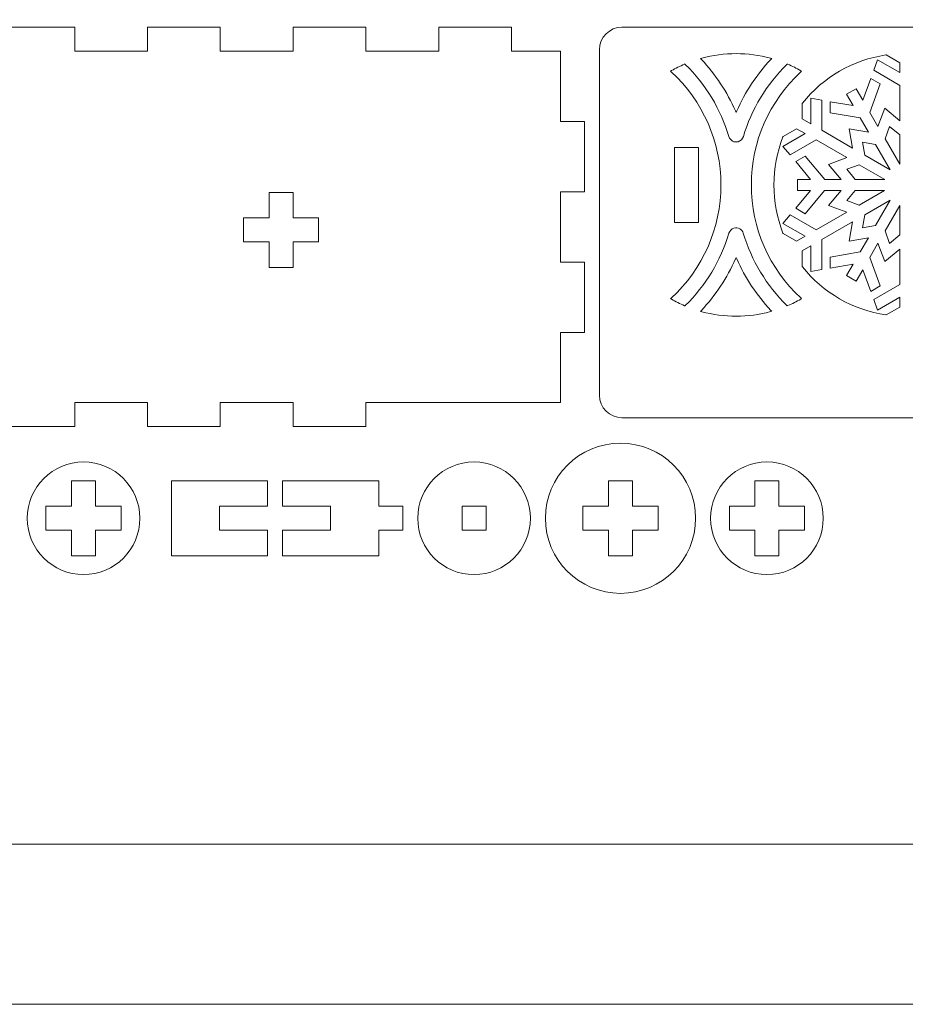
# Model space of a CAD drawing. Header units: millimetres. Extents: x -762 to 758, y -361 to 1446.
# Tile 7 of 150: x -505 to -394, y 36 to 159. Entities that reach past the tile are written whole.
import ezdxf

# ---------------------------------------------------------------- set-up
doc = ezdxf.new("R2010")
doc.units = ezdxf.units.MM
doc.header["$MEASUREMENT"] = 0
doc.layers.add('Layer 1', color=7, linetype='Continuous')

msp = doc.modelspace()

# ---------------------------------------------------------------- linework, layer by layer
at = {"layer": 'Layer 1', "color": 250, "lineweight": 9}
for points, knots in [([(-761.5629, 1446.3852), (-761.5629, 1446.3852), (758.4371, 1446.3852), (758.4371, 1446.3852), (758.4371, 1446.3852), (758.4371, 1446.3852), (758.4371, 36.3852), (758.4371, 36.3852), (758.4371, 36.3852), (758.4371, 36.3852), (-761.5629, 36.3852), (-761.5629, 36.3852), (-761.5629, 36.3852), (-761.5629, 36.3852), (-761.5629, 1446.3852), (-761.5629, 1446.3852)], [0, 0, 0, 0, 0.2, 0.2, 0.2, 0.2, 0.4, 0.4, 0.4, 0.4, 0.6, 0.6, 0.6, 0.6, 1, 1, 1, 1]), ([(-552.2446, 158.3851), (-552.2446, 158.3851), (-559.6025, 158.3851), (-559.6025, 158.3851), (-559.6025, 158.3851), (-559.6025, 158.3851), (-559.6025, 156.4065), (-559.6025, 156.4065), (-559.6025, 156.4065), (-559.6025, 154.7163), (-558.1012, 154.1935), (-556.7899, 155.0652), (-556.7899, 155.0652), (-555.5053, 155.9192), (-553.9775, 155.383), (-553.9775, 153.7243), (-553.9775, 153.7243), (-553.9775, 152.0657), (-555.5051, 151.5291), (-556.7899, 152.3831), (-556.7899, 152.3831), (-558.1012, 153.2548), (-559.6025, 152.7321), (-559.6025, 151.0419), (-559.6025, 151.0419), (-559.6025, 149.3515), (-558.1013, 148.8289), (-556.7899, 149.7006), (-556.7899, 149.7006), (-555.5051, 150.5545), (-553.9775, 150.0182), (-553.9775, 148.3595), (-553.9775, 148.3595), (-553.9775, 146.7008), (-555.5051, 146.1643), (-556.7899, 147.0184), (-556.7899, 147.0184), (-558.1013, 147.8902), (-559.6025, 147.3674), (-559.6025, 145.6771), (-559.6025, 145.6771), (-559.6025, 143.9869), (-558.1012, 143.464), (-556.7899, 144.3358), (-556.7899, 144.3358), (-555.5051, 145.1899), (-553.9775, 144.6534), (-553.9775, 142.9947), (-553.9775, 142.9947), (-553.9775, 141.3361), (-555.5052, 140.7996), (-556.7899, 141.6536), (-556.7899, 141.6536), (-558.1013, 142.5254), (-559.6025, 142.0028), (-559.6025, 140.3124), (-559.6025, 140.3124), (-559.6025, 138.6219), (-558.1013, 138.0993), (-556.7899, 138.9711), (-556.7899, 138.9711), (-555.5052, 139.8251), (-553.9775, 139.2886), (-553.9775, 137.63), (-553.9775, 137.63), (-553.9775, 135.9714), (-555.5052, 135.4348), (-556.7899, 136.2889), (-556.7899, 136.2889), (-558.1013, 137.1607), (-559.6024, 136.6379), (-559.6025, 134.9476), (-559.6025, 134.9476), (-559.6026, 133.2572), (-558.1013, 132.7345), (-556.7899, 133.6063), (-556.7899, 133.6063), (-555.5052, 134.4604), (-553.9775, 133.9238), (-553.9775, 132.2652), (-553.9775, 132.2652), (-553.9775, 130.6066), (-555.5052, 130.0701), (-556.7899, 130.9241), (-556.7899, 130.9241), (-558.1013, 131.7959), (-559.6025, 131.2733), (-559.6025, 129.5828), (-559.6025, 129.5828), (-559.6025, 127.8924), (-558.1013, 127.3698), (-556.7899, 128.2416), (-556.7899, 128.2416), (-555.5051, 129.0956), (-553.9776, 128.5591), (-553.9776, 126.9005), (-553.9776, 126.9005), (-553.9776, 125.2417), (-555.5051, 124.7052), (-556.7899, 125.5594), (-556.7899, 125.5594), (-558.1012, 126.4312), (-559.6025, 125.9083), (-559.6025, 124.2181), (-559.6025, 124.2181), (-559.6025, 122.5278), (-558.1013, 122.005), (-556.7899, 122.8768), (-556.7899, 122.8768), (-555.5051, 123.7309), (-553.9775, 123.1944), (-553.9775, 121.5357), (-553.9775, 121.5357), (-553.9775, 119.877), (-555.5051, 119.3407), (-556.7899, 120.1946), (-556.7899, 120.1946), (-558.1013, 121.0663), (-559.6025, 120.5437), (-559.6025, 118.8533), (-559.6025, 118.8533), (-559.6025, 117.1631), (-558.1012, 116.6404), (-556.7899, 117.5121), (-556.7899, 117.5121), (-555.5051, 118.3661), (-553.9775, 117.8295), (-553.9775, 116.1709), (-553.9775, 116.1709), (-553.9775, 114.5122), (-555.5053, 113.976), (-556.7899, 114.83), (-556.7899, 114.83), (-558.1012, 115.7016), (-559.6025, 115.1789), (-559.6025, 113.4887), (-559.6025, 113.4887), (-559.6025, 113.4887), (-559.6025, 111.5101), (-559.6025, 111.5101), (-559.6025, 111.5101), (-559.6025, 111.5101), (-506.7901, 111.5101), (-506.7901, 111.5101), (-506.7901, 111.5101), (-506.7901, 111.5101), (-506.7901, 108.5101), (-506.7901, 108.5101), (-506.7901, 108.5101), (-506.7901, 108.5101), (-497.6992, 108.5101), (-497.6992, 108.5101), (-497.6992, 108.5101), (-497.6992, 108.5101), (-497.6992, 111.5101), (-497.6992, 111.5101), (-497.6992, 111.5101), (-497.6992, 111.5101), (-488.6082, 111.5101), (-488.6082, 111.5101), (-488.6082, 111.5101), (-488.6082, 111.5101), (-488.6082, 108.5101), (-488.6082, 108.5101), (-488.6082, 108.5101), (-488.6082, 108.5101), (-479.5173, 108.5101), (-479.5173, 108.5101), (-479.5173, 108.5101), (-479.5173, 108.5101), (-479.5173, 111.5101), (-479.5173, 111.5101), (-479.5173, 111.5101), (-479.5173, 111.5101), (-470.4264, 111.5101), (-470.4264, 111.5101), (-470.4264, 111.5101), (-470.4264, 111.5101), (-470.4264, 108.5101), (-470.4264, 108.5101), (-470.4264, 108.5101), (-470.4264, 108.5101), (-461.3355, 108.5101), (-461.3355, 108.5101), (-461.3355, 108.5101), (-461.3355, 108.5101), (-461.3355, 111.5101), (-461.3355, 111.5101), (-461.3355, 111.5101), (-461.3355, 111.5101), (-461.2417, 111.5101), (-461.2417, 111.5101), (-461.2417, 111.5101), (-453.182, 111.5101), (-445.1224, 111.5101), (-437.0627, 111.5101), (-437.0627, 111.5101), (-437.0627, 111.5101), (-437.0627, 120.2851), (-437.0627, 120.2851), (-437.0627, 120.2851), (-437.0627, 120.2851), (-434.0627, 120.2851), (-434.0627, 120.2851), (-434.0627, 120.2851), (-434.0627, 120.2851), (-434.0627, 129.0601), (-434.0627, 129.0601), (-434.0627, 129.0601), (-434.0627, 129.0601), (-437.0627, 129.0601), (-437.0627, 129.0601), (-437.0627, 129.0601), (-437.0627, 129.0601), (-437.0627, 137.8351), (-437.0627, 137.8351), (-437.0627, 137.8351), (-437.0627, 137.8351), (-434.0627, 137.8351), (-434.0627, 137.8351), (-434.0627, 137.8351), (-434.0627, 137.8351), (-434.0627, 146.6101), (-434.0627, 146.6101), (-434.0627, 146.6101), (-434.0627, 146.6101), (-437.0627, 146.6101), (-437.0627, 146.6101), (-437.0627, 146.6101), (-437.0627, 146.6101), (-437.0627, 155.3851), (-437.0627, 155.3851), (-437.0627, 155.3851), (-437.0627, 155.3851), (-443.1537, 155.3851), (-443.1537, 155.3851), (-443.1537, 155.3851), (-443.1537, 155.3851), (-443.1537, 158.3851), (-443.1537, 158.3851), (-443.1537, 158.3851), (-443.1537, 158.3851), (-452.2445, 158.3851), (-452.2445, 158.3851), (-452.2445, 158.3851), (-452.2445, 158.3851), (-452.2445, 155.3851), (-452.2445, 155.3851), (-452.2445, 155.3851), (-452.2445, 155.3851), (-461.3355, 155.3851), (-461.3355, 155.3851), (-461.3355, 155.3851), (-461.3355, 155.3851), (-461.3355, 158.3851), (-461.3355, 158.3851), (-461.3355, 158.3851), (-461.3355, 158.3851), (-470.4264, 158.3851), (-470.4264, 158.3851), (-470.4264, 158.3851), (-470.4264, 158.3851), (-470.4264, 155.3851), (-470.4264, 155.3851), (-470.4264, 155.3851), (-470.4264, 155.3851), (-479.5173, 155.3851), (-479.5173, 155.3851), (-479.5173, 155.3851), (-479.5173, 155.3851), (-479.5173, 158.3851), (-479.5173, 158.3851), (-479.5173, 158.3851), (-479.5173, 158.3851), (-488.6082, 158.3851), (-488.6082, 158.3851), (-488.6082, 158.3851), (-488.6082, 158.3851), (-488.6082, 155.3851), (-488.6082, 155.3851), (-488.6082, 155.3851), (-488.6082, 155.3851), (-497.6992, 155.3851), (-497.6992, 155.3851), (-497.6992, 155.3851), (-497.6992, 155.3851), (-497.6992, 158.3851), (-497.6992, 158.3851), (-497.6992, 158.3851), (-497.6992, 158.3851), (-506.7901, 158.3851), (-506.7901, 158.3851), (-506.7901, 158.3851), (-506.7901, 158.3851), (-506.7901, 155.3851), (-506.7901, 155.3851), (-506.7901, 155.3851), (-506.7901, 155.3851), (-515.8809, 155.3851), (-515.8809, 155.3851), (-515.8809, 155.3851), (-515.8809, 155.3851), (-515.8809, 158.3851), (-515.8809, 158.3851), (-515.8809, 158.3851), (-515.8809, 158.3851), (-524.9719, 158.3851), (-524.9719, 158.3851), (-524.9719, 158.3851), (-524.9719, 158.3851), (-524.9719, 155.3851), (-524.9719, 155.3851), (-524.9719, 155.3851), (-524.9719, 155.3851), (-534.0628, 155.3851), (-534.0628, 155.3851), (-534.0628, 155.3851), (-534.0628, 155.3851), (-534.0628, 158.3851), (-534.0628, 158.3851), (-534.0628, 158.3851), (-534.0628, 158.3851), (-543.1537, 158.3851), (-543.1537, 158.3851), (-543.1537, 158.3851), (-543.1537, 158.3851), (-543.1537, 155.3851), (-543.1537, 155.3851), (-543.1537, 155.3851), (-543.1537, 155.3851), (-552.2446, 155.3851), (-552.2446, 155.3851), (-552.2446, 155.3851), (-552.2446, 155.3851), (-552.2446, 158.3851), (-552.2446, 158.3851)], [0, 0, 0, 0, 0.01176471, 0.01176471, 0.01176471, 0.01176471, 0.02352941, 0.02352941, 0.02352941, 0.02352941, 0.03529412, 0.03529412, 0.03529412, 0.03529412, 0.04705882, 0.04705882, 0.04705882, 0.04705882, 0.05882353, 0.05882353, 0.05882353, 0.05882353, 0.07058824, 0.07058824, 0.07058824, 0.07058824, 0.08235294, 0.08235294, 0.08235294, 0.08235294, 0.09411765, 0.09411765, 0.09411765, 0.09411765, 0.10588235, 0.10588235, 0.10588235, 0.10588235, 0.11764706, 0.11764706, 0.11764706, 0.11764706, 0.12941176, 0.12941176, 0.12941176, 0.12941176, 0.14117647, 0.14117647, 0.14117647, 0.14117647, 0.15294118, 0.15294118, 0.15294118, 0.15294118, 0.16470588, 0.16470588, 0.16470588, 0.16470588, 0.17647059, 0.17647059, 0.17647059, 0.17647059, 0.18823529, 0.18823529, 0.18823529, 0.18823529, 0.2, 0.2, 0.2, 0.2, 0.21176471, 0.21176471, 0.21176471, 0.21176471, 0.22352941, 0.22352941, 0.22352941, 0.22352941, 0.23529412, 0.23529412, 0.23529412, 0.23529412, 0.24705882, 0.24705882, 0.24705882, 0.24705882, 0.25882353, 0.25882353, 0.25882353, 0.25882353, 0.27058824, 0.27058824, 0.27058824, 0.27058824, 0.28235294, 0.28235294, 0.28235294, 0.28235294, 0.29411765, 0.29411765, 0.29411765, 0.29411765, 0.30588235, 0.30588235, 0.30588235, 0.30588235, 0.31764706, 0.31764706, 0.31764706, 0.31764706, 0.32941176, 0.32941176, 0.32941176, 0.32941176, 0.34117647, 0.34117647, 0.34117647, 0.34117647, 0.35294118, 0.35294118, 0.35294118, 0.35294118, 0.36470588, 0.36470588, 0.36470588, 0.36470588, 0.37647059, 0.37647059, 0.37647059, 0.37647059, 0.38823529, 0.38823529, 0.38823529, 0.38823529, 0.4, 0.4, 0.4, 0.4, 0.41176471, 0.41176471, 0.41176471, 0.41176471, 0.42352941, 0.42352941, 0.42352941, 0.42352941, 0.43529412, 0.43529412, 0.43529412, 0.43529412, 0.44705882, 0.44705882, 0.44705882, 0.44705882, 0.45882353, 0.45882353, 0.45882353, 0.45882353, 0.47058824, 0.47058824, 0.47058824, 0.47058824, 0.48235294, 0.48235294, 0.48235294, 0.48235294, 0.49411765, 0.49411765, 0.49411765, 0.49411765, 0.50588235, 0.50588235, 0.50588235, 0.50588235, 0.51764706, 0.51764706, 0.51764706, 0.51764706, 0.52941176, 0.52941176, 0.52941176, 0.52941176, 0.54117647, 0.54117647, 0.54117647, 0.54117647, 0.55294118, 0.55294118, 0.55294118, 0.55294118, 0.56470588, 0.56470588, 0.56470588, 0.56470588, 0.57647059, 0.57647059, 0.57647059, 0.57647059, 0.58823529, 0.58823529, 0.58823529, 0.58823529, 0.6, 0.6, 0.6, 0.6, 0.61176471, 0.61176471, 0.61176471, 0.61176471, 0.62352941, 0.62352941, 0.62352941, 0.62352941, 0.63529412, 0.63529412, 0.63529412, 0.63529412, 0.64705882, 0.64705882, 0.64705882, 0.64705882, 0.65882353, 0.65882353, 0.65882353, 0.65882353, 0.67058824, 0.67058824, 0.67058824, 0.67058824, 0.68235294, 0.68235294, 0.68235294, 0.68235294, 0.69411765, 0.69411765, 0.69411765, 0.69411765, 0.70588235, 0.70588235, 0.70588235, 0.70588235, 0.71764706, 0.71764706, 0.71764706, 0.71764706, 0.72941176, 0.72941176, 0.72941176, 0.72941176, 0.74117647, 0.74117647, 0.74117647, 0.74117647, 0.75294118, 0.75294118, 0.75294118, 0.75294118, 0.76470588, 0.76470588, 0.76470588, 0.76470588, 0.77647059, 0.77647059, 0.77647059, 0.77647059, 0.78823529, 0.78823529, 0.78823529, 0.78823529, 0.8, 0.8, 0.8, 0.8, 0.81176471, 0.81176471, 0.81176471, 0.81176471, 0.82352941, 0.82352941, 0.82352941, 0.82352941, 0.83529412, 0.83529412, 0.83529412, 0.83529412, 0.84705882, 0.84705882, 0.84705882, 0.84705882, 0.85882353, 0.85882353, 0.85882353, 0.85882353, 0.87058824, 0.87058824, 0.87058824, 0.87058824, 0.88235294, 0.88235294, 0.88235294, 0.88235294, 0.89411765, 0.89411765, 0.89411765, 0.89411765, 0.90588235, 0.90588235, 0.90588235, 0.90588235, 0.91764706, 0.91764706, 0.91764706, 0.91764706, 0.92941176, 0.92941176, 0.92941176, 0.92941176, 0.94117647, 0.94117647, 0.94117647, 0.94117647, 0.95294118, 0.95294118, 0.95294118, 0.95294118, 0.96470588, 0.96470588, 0.96470588, 0.96470588, 0.97647059, 0.97647059, 0.97647059, 0.97647059, 1, 1, 1, 1]), ([(-316.5002, 109.6216), (-314.9511, 109.6216), (-313.6877, 110.8851), (-313.6877, 112.4341), (-313.6877, 112.4341), (-313.6877, 112.4341), (-313.6877, 155.5726), (-313.6877, 155.5726), (-313.6877, 155.5726), (-313.6877, 157.1216), (-314.9512, 158.3851), (-316.5002, 158.3851), (-316.5002, 158.3851), (-316.5002, 158.3851), (-429.3752, 158.3851), (-429.3752, 158.3851), (-429.3752, 158.3851), (-430.9241, 158.3851), (-432.1877, 157.1215), (-432.1877, 155.5726), (-432.1877, 155.5726), (-432.1877, 155.5726), (-432.1877, 112.4341), (-432.1877, 112.4341), (-432.1877, 112.4341), (-432.1877, 110.8851), (-430.9242, 109.6216), (-429.3752, 109.6216), (-429.3752, 109.6216), (-429.3752, 109.6216), (-316.5002, 109.6216), (-316.5002, 109.6216)], [0, 0, 0, 0, 0.11111111, 0.11111111, 0.11111111, 0.11111111, 0.22222222, 0.22222222, 0.22222222, 0.22222222, 0.33333333, 0.33333333, 0.33333333, 0.33333333, 0.44444444, 0.44444444, 0.44444444, 0.44444444, 0.55555556, 0.55555556, 0.55555556, 0.55555556, 0.66666667, 0.66666667, 0.66666667, 0.66666667, 0.77777778, 0.77777778, 0.77777778, 0.77777778, 1, 1, 1, 1]), ([(-410.7958, 154.3575), (-412.5606, 152.4697), (-414.0006, 150.2925), (-415.0422, 147.9272), (-415.0422, 147.9272), (-415.0422, 147.9272), (-415.1279, 147.7324), (-415.1279, 147.7324), (-415.1279, 147.7324), (-415.1279, 147.7324), (-415.2137, 147.9272), (-415.2137, 147.9272), (-415.2137, 147.9272), (-416.2559, 150.294), (-417.6973, 152.4724), (-419.4634, 154.3612), (-419.4634, 154.3612), (-419.4634, 154.3612), (-419.5699, 154.4751), (-419.5699, 154.4751), (-419.5699, 154.4751), (-419.5699, 154.4751), (-419.4194, 154.5157), (-419.4194, 154.5157), (-419.4194, 154.5157), (-418.0235, 154.8927), (-416.5818, 155.0811), (-415.136, 155.0811), (-415.136, 155.0811), (-413.6858, 155.0811), (-412.2398, 154.8913), (-410.8398, 154.512), (-410.8398, 154.512), (-410.8398, 154.512), (-410.6895, 154.4713), (-410.6895, 154.4713), (-410.6895, 154.4713), (-410.6895, 154.4713), (-410.7958, 154.3575), (-410.7958, 154.3575)], [0, 0, 0, 0, 0.09090909, 0.09090909, 0.09090909, 0.09090909, 0.18181818, 0.18181818, 0.18181818, 0.18181818, 0.27272727, 0.27272727, 0.27272727, 0.27272727, 0.36363636, 0.36363636, 0.36363636, 0.36363636, 0.45454545, 0.45454545, 0.45454545, 0.45454545, 0.54545455, 0.54545455, 0.54545455, 0.54545455, 0.63636364, 0.63636364, 0.63636364, 0.63636364, 0.72727273, 0.72727273, 0.72727273, 0.72727273, 0.81818182, 0.81818182, 0.81818182, 0.81818182, 1, 1, 1, 1]), ([(-397.4833, 154.3287), (-397.4833, 154.3287), (-397.9467, 153.0105), (-397.9467, 153.0105), (-397.9467, 153.0105), (-397.9467, 153.0105), (-394.7053, 151.1213), (-394.7053, 151.1213), (-394.7053, 151.1213), (-394.7053, 151.1213), (-394.7014, 146.7082), (-394.7014, 146.7082), (-394.7014, 146.7082), (-394.7014, 146.7082), (-396.5712, 148.2648), (-396.5712, 148.2648), (-396.5712, 148.2648), (-396.5712, 148.2648), (-397.4172, 145.9715), (-397.4172, 145.9715), (-397.4172, 145.9715), (-397.4172, 145.9715), (-398.445, 147.7512), (-398.445, 147.7512), (-398.445, 147.7512), (-398.445, 147.7512), (-397.1337, 151.3081), (-397.1337, 151.3081), (-397.1337, 151.3081), (-397.1337, 151.3081), (-398.331, 151.9979), (-398.331, 151.9979), (-398.331, 151.9979), (-398.331, 151.9979), (-399.3299, 149.2859), (-399.3299, 149.2859), (-399.3299, 149.2859), (-399.3299, 149.2859), (-400.1472, 150.6999), (-400.1472, 150.6999), (-400.1472, 150.6999), (-400.1472, 150.6999), (-401.343, 150.0099), (-401.343, 150.0099), (-401.343, 150.0099), (-401.343, 150.0099), (-400.5274, 148.5968), (-400.5274, 148.5968), (-400.5274, 148.5968), (-400.5274, 148.5968), (-403.3718, 149.087), (-403.3718, 149.087), (-403.3718, 149.087), (-403.3718, 149.087), (-403.3721, 147.705), (-403.3721, 147.705), (-403.3721, 147.705), (-403.3721, 147.705), (-399.6414, 147.0641), (-399.6414, 147.0641), (-399.6414, 147.0641), (-399.6414, 147.0641), (-398.6147, 145.2845), (-398.6147, 145.2845), (-398.6147, 145.2845), (-398.6147, 145.2845), (-401.0164, 145.697), (-401.0164, 145.697), (-401.0164, 145.697), (-401.0164, 145.697), (-400.6035, 143.3012), (-400.6035, 143.3012), (-400.6035, 143.3012), (-400.6035, 143.3012), (-404.424, 145.5084), (-404.424, 145.5084), (-404.424, 145.5084), (-404.424, 145.5084), (-404.4403, 149.2603), (-404.4403, 149.2603), (-404.4403, 149.2603), (-404.4403, 149.2603), (-405.8132, 149.519), (-405.8132, 149.519), (-405.8132, 149.519), (-405.8132, 149.519), (-405.8038, 146.3068), (-405.8038, 146.3068), (-405.8038, 146.3068), (-405.8038, 146.3068), (-406.872, 146.9252), (-406.872, 146.9252), (-406.872, 146.9252), (-406.872, 146.9252), (-406.872, 148.8758), (-406.872, 148.8758), (-406.872, 148.8758), (-406.872, 148.8758), (-406.8516, 148.9015), (-406.8516, 148.9015), (-406.8516, 148.9015), (-404.2626, 152.1529), (-400.5425, 154.3111), (-396.4286, 154.919), (-396.4286, 154.919), (-396.4286, 154.919), (-396.3963, 154.9238), (-396.3963, 154.9238), (-396.3963, 154.9238), (-396.3963, 154.9238), (-394.7081, 153.949), (-394.7081, 153.949), (-394.7081, 153.949), (-394.7081, 153.949), (-394.7064, 152.7149), (-394.7064, 152.7149), (-394.7064, 152.7149), (-394.7064, 152.7149), (-397.4833, 154.3287), (-397.4833, 154.3287)], [0, 0, 0, 0, 0.03225806, 0.03225806, 0.03225806, 0.03225806, 0.06451613, 0.06451613, 0.06451613, 0.06451613, 0.09677419, 0.09677419, 0.09677419, 0.09677419, 0.12903226, 0.12903226, 0.12903226, 0.12903226, 0.16129032, 0.16129032, 0.16129032, 0.16129032, 0.19354839, 0.19354839, 0.19354839, 0.19354839, 0.22580645, 0.22580645, 0.22580645, 0.22580645, 0.25806452, 0.25806452, 0.25806452, 0.25806452, 0.29032258, 0.29032258, 0.29032258, 0.29032258, 0.32258065, 0.32258065, 0.32258065, 0.32258065, 0.35483871, 0.35483871, 0.35483871, 0.35483871, 0.38709677, 0.38709677, 0.38709677, 0.38709677, 0.41935484, 0.41935484, 0.41935484, 0.41935484, 0.4516129, 0.4516129, 0.4516129, 0.4516129, 0.48387097, 0.48387097, 0.48387097, 0.48387097, 0.51612903, 0.51612903, 0.51612903, 0.51612903, 0.5483871, 0.5483871, 0.5483871, 0.5483871, 0.58064516, 0.58064516, 0.58064516, 0.58064516, 0.61290323, 0.61290323, 0.61290323, 0.61290323, 0.64516129, 0.64516129, 0.64516129, 0.64516129, 0.67741935, 0.67741935, 0.67741935, 0.67741935, 0.70967742, 0.70967742, 0.70967742, 0.70967742, 0.74193548, 0.74193548, 0.74193548, 0.74193548, 0.77419355, 0.77419355, 0.77419355, 0.77419355, 0.80645161, 0.80645161, 0.80645161, 0.80645161, 0.83870968, 0.83870968, 0.83870968, 0.83870968, 0.87096774, 0.87096774, 0.87096774, 0.87096774, 0.90322581, 0.90322581, 0.90322581, 0.90322581, 0.93548387, 0.93548387, 0.93548387, 0.93548387, 1, 1, 1, 1]), ([(-423.2175, 124.5693), (-419.2606, 128.2168), (-417.0271, 133.3088), (-417.0271, 138.6909), (-417.0271, 138.6909), (-417.0271, 144.0731), (-419.2606, 149.1651), (-423.2175, 152.8126), (-423.2175, 152.8126), (-423.2175, 152.8126), (-423.312, 152.8997), (-423.312, 152.8997), (-423.312, 152.8997), (-423.312, 152.8997), (-423.2001, 152.9631), (-423.2001, 152.9631), (-423.2001, 152.9631), (-422.6749, 153.2605), (-422.1332, 153.5287), (-421.5783, 153.766), (-421.5783, 153.766), (-421.5783, 153.766), (-421.5207, 153.7908), (-421.5207, 153.7908), (-421.5207, 153.7908), (-421.5207, 153.7908), (-421.4759, 153.7468), (-421.4759, 153.7468), (-421.4759, 153.7468), (-418.9271, 151.2485), (-417.0444, 148.1397), (-416.0251, 144.7185), (-416.0251, 144.7185), (-415.8779, 144.2245), (-415.3544, 143.9415), (-414.8606, 144.0887), (-414.8606, 144.0887), (-414.5534, 144.1803), (-414.3191, 144.4215), (-414.2279, 144.7277), (-414.2279, 144.7277), (-413.211, 148.1446), (-411.3291, 151.2464), (-408.7849, 153.742), (-408.7849, 153.742), (-408.7849, 153.742), (-408.7401, 153.7859), (-408.7401, 153.7859), (-408.7401, 153.7859), (-408.7401, 153.7859), (-408.6823, 153.7612), (-408.6823, 153.7612), (-408.6823, 153.7612), (-408.1279, 153.5234), (-407.5867, 153.2549), (-407.062, 152.9573), (-407.062, 152.9573), (-407.062, 152.9573), (-406.9502, 152.8939), (-406.9502, 152.8939), (-406.9502, 152.8939), (-406.9502, 152.8939), (-407.0446, 152.8068), (-407.0446, 152.8068), (-407.0446, 152.8068), (-410.9976, 149.1596), (-413.2288, 144.07), (-413.2288, 138.6909), (-413.2288, 138.6909), (-413.2288, 133.3118), (-410.9976, 128.2223), (-407.0446, 124.5751), (-407.0446, 124.5751), (-407.0446, 124.5751), (-406.9502, 124.488), (-406.9502, 124.488), (-406.9502, 124.488), (-406.9502, 124.488), (-407.062, 124.4246), (-407.062, 124.4246), (-407.062, 124.4246), (-407.5867, 124.127), (-408.1279, 123.8584), (-408.6823, 123.6207), (-408.6823, 123.6207), (-408.6823, 123.6207), (-408.7401, 123.596), (-408.7401, 123.596), (-408.7401, 123.596), (-408.7401, 123.596), (-408.7849, 123.6399), (-408.7849, 123.6399), (-408.7849, 123.6399), (-411.3312, 126.1375), (-413.2122, 129.2444), (-414.2308, 132.6634), (-414.2308, 132.6634), (-414.3779, 133.1573), (-414.9014, 133.4404), (-415.3953, 133.2932), (-415.3953, 133.2932), (-415.7025, 133.2016), (-415.9368, 132.9603), (-416.0279, 132.6542), (-416.0279, 132.6542), (-417.0456, 129.2349), (-418.9291, 126.1314), (-421.4759, 123.6351), (-421.4759, 123.6351), (-421.4759, 123.6351), (-421.5207, 123.5911), (-421.5207, 123.5911), (-421.5207, 123.5911), (-421.5207, 123.5911), (-421.5783, 123.6158), (-421.5783, 123.6158), (-421.5783, 123.6158), (-422.1332, 123.8532), (-422.6749, 124.1214), (-423.2001, 124.4188), (-423.2001, 124.4188), (-423.2001, 124.4188), (-423.312, 124.4822), (-423.312, 124.4822), (-423.312, 124.4822), (-423.312, 124.4822), (-423.2175, 124.5693), (-423.2175, 124.5693)], [0, 0, 0, 0, 0.03030303, 0.03030303, 0.03030303, 0.03030303, 0.06060606, 0.06060606, 0.06060606, 0.06060606, 0.09090909, 0.09090909, 0.09090909, 0.09090909, 0.12121212, 0.12121212, 0.12121212, 0.12121212, 0.15151515, 0.15151515, 0.15151515, 0.15151515, 0.18181818, 0.18181818, 0.18181818, 0.18181818, 0.21212121, 0.21212121, 0.21212121, 0.21212121, 0.24242424, 0.24242424, 0.24242424, 0.24242424, 0.27272727, 0.27272727, 0.27272727, 0.27272727, 0.3030303, 0.3030303, 0.3030303, 0.3030303, 0.33333333, 0.33333333, 0.33333333, 0.33333333, 0.36363636, 0.36363636, 0.36363636, 0.36363636, 0.39393939, 0.39393939, 0.39393939, 0.39393939, 0.42424242, 0.42424242, 0.42424242, 0.42424242, 0.45454545, 0.45454545, 0.45454545, 0.45454545, 0.48484848, 0.48484848, 0.48484848, 0.48484848, 0.51515152, 0.51515152, 0.51515152, 0.51515152, 0.54545455, 0.54545455, 0.54545455, 0.54545455, 0.57575758, 0.57575758, 0.57575758, 0.57575758, 0.60606061, 0.60606061, 0.60606061, 0.60606061, 0.63636364, 0.63636364, 0.63636364, 0.63636364, 0.66666667, 0.66666667, 0.66666667, 0.66666667, 0.6969697, 0.6969697, 0.6969697, 0.6969697, 0.72727273, 0.72727273, 0.72727273, 0.72727273, 0.75757576, 0.75757576, 0.75757576, 0.75757576, 0.78787879, 0.78787879, 0.78787879, 0.78787879, 0.81818182, 0.81818182, 0.81818182, 0.81818182, 0.84848485, 0.84848485, 0.84848485, 0.84848485, 0.87878788, 0.87878788, 0.87878788, 0.87878788, 0.90909091, 0.90909091, 0.90909091, 0.90909091, 0.93939394, 0.93939394, 0.93939394, 0.93939394, 1, 1, 1, 1]), ([(-409.2891, 143.5011), (-409.2891, 143.5011), (-408.3791, 142.441), (-408.3791, 142.441), (-408.3791, 142.441), (-408.3791, 142.441), (-405.1221, 144.3039), (-405.1221, 144.3039), (-405.1221, 144.3039), (-405.1221, 144.3039), (-401.2994, 142.0989), (-401.2994, 142.0989), (-401.2994, 142.0989), (-401.2994, 142.0989), (-403.5821, 141.2583), (-403.5821, 141.2583), (-403.5821, 141.2583), (-403.5821, 141.2583), (-402.0192, 139.381), (-402.0192, 139.381), (-402.0192, 139.381), (-402.0192, 139.381), (-404.0734, 139.3807), (-404.0734, 139.3807), (-404.0734, 139.3807), (-404.0734, 139.3807), (-406.4985, 142.2931), (-406.4985, 142.2931), (-406.4985, 142.2931), (-406.4985, 142.2931), (-407.6937, 141.6017), (-407.6937, 141.6017), (-407.6937, 141.6017), (-407.6937, 141.6017), (-405.8453, 139.3806), (-405.8453, 139.3806), (-405.8453, 139.3806), (-405.8453, 139.3806), (-407.4785, 139.3795), (-407.4785, 139.3795), (-407.4785, 139.3795), (-407.4785, 139.3795), (-407.4785, 137.9996), (-407.4785, 137.9996), (-407.4785, 137.9996), (-407.4785, 137.9996), (-405.8481, 138.0007), (-405.8481, 138.0007), (-405.8481, 138.0007), (-405.8481, 138.0007), (-407.6938, 135.7806), (-407.6938, 135.7806), (-407.6938, 135.7806), (-407.6938, 135.7806), (-406.4975, 135.0899), (-406.4975, 135.0899), (-406.4975, 135.0899), (-406.4975, 135.0899), (-404.0765, 137.9989), (-404.0765, 137.9989), (-404.0765, 137.9989), (-404.0765, 137.9989), (-402.0215, 138.0007), (-402.0215, 138.0007), (-402.0215, 138.0007), (-402.0215, 138.0007), (-403.5815, 136.1256), (-403.5815, 136.1256), (-403.5815, 136.1256), (-403.5815, 136.1256), (-401.2994, 135.2848), (-401.2994, 135.2848), (-401.2994, 135.2848), (-401.2994, 135.2848), (-405.1209, 133.081), (-405.1209, 133.081), (-405.1209, 133.081), (-405.1209, 133.081), (-408.3776, 134.9434), (-408.3776, 134.9434), (-408.3776, 134.9434), (-408.3776, 134.9434), (-409.2879, 133.8822), (-409.2879, 133.8822), (-409.2879, 133.8822), (-409.2879, 133.8822), (-406.5014, 132.2841), (-406.5014, 132.2841), (-406.5014, 132.2841), (-406.5014, 132.2841), (-407.5717, 131.668), (-407.5717, 131.668), (-407.5717, 131.668), (-407.5717, 131.668), (-409.2665, 132.6464), (-409.2665, 132.6464), (-409.2665, 132.6464), (-409.2665, 132.6464), (-409.2785, 132.6769), (-409.2785, 132.6769), (-409.2785, 132.6769), (-410.0339, 134.593), (-410.4163, 136.6315), (-410.4163, 138.6909), (-410.4163, 138.6909), (-410.4163, 140.7507), (-410.0337, 142.7895), (-409.2779, 144.7061), (-409.2779, 144.7061), (-409.2779, 144.7061), (-409.2659, 144.7365), (-409.2659, 144.7365), (-409.2659, 144.7365), (-409.2659, 144.7365), (-407.5722, 145.7147), (-407.5722, 145.7147), (-407.5722, 145.7147), (-407.5722, 145.7147), (-406.5033, 145.0993), (-406.5033, 145.0993), (-406.5033, 145.0993), (-406.5033, 145.0993), (-409.2891, 143.5011), (-409.2891, 143.5011)], [0, 0, 0, 0, 0.03125, 0.03125, 0.03125, 0.03125, 0.0625, 0.0625, 0.0625, 0.0625, 0.09375, 0.09375, 0.09375, 0.09375, 0.125, 0.125, 0.125, 0.125, 0.15625, 0.15625, 0.15625, 0.15625, 0.1875, 0.1875, 0.1875, 0.1875, 0.21875, 0.21875, 0.21875, 0.21875, 0.25, 0.25, 0.25, 0.25, 0.28125, 0.28125, 0.28125, 0.28125, 0.3125, 0.3125, 0.3125, 0.3125, 0.34375, 0.34375, 0.34375, 0.34375, 0.375, 0.375, 0.375, 0.375, 0.40625, 0.40625, 0.40625, 0.40625, 0.4375, 0.4375, 0.4375, 0.4375, 0.46875, 0.46875, 0.46875, 0.46875, 0.5, 0.5, 0.5, 0.5, 0.53125, 0.53125, 0.53125, 0.53125, 0.5625, 0.5625, 0.5625, 0.5625, 0.59375, 0.59375, 0.59375, 0.59375, 0.625, 0.625, 0.625, 0.625, 0.65625, 0.65625, 0.65625, 0.65625, 0.6875, 0.6875, 0.6875, 0.6875, 0.71875, 0.71875, 0.71875, 0.71875, 0.75, 0.75, 0.75, 0.75, 0.78125, 0.78125, 0.78125, 0.78125, 0.8125, 0.8125, 0.8125, 0.8125, 0.84375, 0.84375, 0.84375, 0.84375, 0.875, 0.875, 0.875, 0.875, 0.90625, 0.90625, 0.90625, 0.90625, 0.9375, 0.9375, 0.9375, 0.9375, 1, 1, 1, 1]), ([(-394.6977, 141.266), (-394.6977, 141.266), (-396.5312, 144.4377), (-396.5312, 144.4377), (-396.5312, 144.4377), (-396.5312, 144.4377), (-395.9612, 145.9863), (-395.9612, 145.9863), (-395.9612, 145.9863), (-395.9612, 145.9863), (-394.7014, 144.9369), (-394.7014, 144.9369), (-394.7014, 144.9369), (-394.7014, 144.9369), (-394.6977, 141.266), (-394.6977, 141.266)], [0, 0, 0, 0, 0.2, 0.2, 0.2, 0.2, 0.4, 0.4, 0.4, 0.4, 0.6, 0.6, 0.6, 0.6, 1, 1, 1, 1]), ([(-397.7277, 143.751), (-397.7277, 143.751), (-395.8981, 140.5806), (-395.8981, 140.5806), (-395.8981, 140.5806), (-395.8981, 140.5806), (-399.0704, 142.4146), (-399.0704, 142.4146), (-399.0704, 142.4146), (-399.0704, 142.4146), (-399.3491, 144.0293), (-399.3491, 144.0293), (-399.3491, 144.0293), (-399.3491, 144.0293), (-397.7277, 143.751), (-397.7277, 143.751)], [0, 0, 0, 0, 0.2, 0.2, 0.2, 0.2, 0.4, 0.4, 0.4, 0.4, 0.6, 0.6, 0.6, 0.6, 1, 1, 1, 1]), ([(-419.8127, 134.0033), (-419.8127, 134.0033), (-422.8127, 134.0033), (-422.8127, 134.0033), (-422.8127, 134.0033), (-422.8127, 134.0033), (-422.8127, 143.3784), (-422.8127, 143.3784), (-422.8127, 143.3784), (-422.8127, 143.3784), (-419.8127, 143.3784), (-419.8127, 143.3784), (-419.8127, 143.3784), (-419.8127, 143.3784), (-419.8127, 134.0033), (-419.8127, 134.0033)], [0, 0, 0, 0, 0.2, 0.2, 0.2, 0.2, 0.4, 0.4, 0.4, 0.4, 0.6, 0.6, 0.6, 0.6, 1, 1, 1, 1]), ([(-401.3024, 140.6469), (-401.3024, 140.6469), (-399.7637, 141.215), (-399.7637, 141.215), (-399.7637, 141.215), (-399.7637, 141.215), (-396.5836, 139.3809), (-396.5836, 139.3809), (-396.5836, 139.3809), (-396.5836, 139.3809), (-400.2469, 139.3815), (-400.2469, 139.3815), (-400.2469, 139.3815), (-400.2469, 139.3815), (-401.3024, 140.6469), (-401.3024, 140.6469)], [0, 0, 0, 0, 0.2, 0.2, 0.2, 0.2, 0.4, 0.4, 0.4, 0.4, 0.6, 0.6, 0.6, 0.6, 1, 1, 1, 1]), ([(-473.4378, 131.5726), (-473.4378, 131.5726), (-476.6253, 131.5726), (-476.6253, 131.5726), (-476.6253, 131.5726), (-476.6253, 131.5726), (-476.6253, 134.5726), (-476.6253, 134.5726), (-476.6253, 134.5726), (-476.6253, 134.5726), (-473.4378, 134.5726), (-473.4378, 134.5726), (-473.4378, 134.5726), (-473.4378, 134.5726), (-473.4378, 137.7601), (-473.4378, 137.7601), (-473.4378, 137.7601), (-473.4378, 137.7601), (-470.4378, 137.7601), (-470.4378, 137.7601), (-470.4378, 137.7601), (-470.4378, 137.7601), (-470.4378, 134.5726), (-470.4378, 134.5726), (-470.4378, 134.5726), (-470.4378, 134.5726), (-467.2503, 134.5726), (-467.2503, 134.5726), (-467.2503, 134.5726), (-467.2503, 134.5726), (-467.2503, 131.5726), (-467.2503, 131.5726), (-467.2503, 131.5726), (-467.2503, 131.5726), (-470.4378, 131.5726), (-470.4378, 131.5726), (-470.4378, 131.5726), (-470.4378, 131.5726), (-470.4378, 128.3851), (-470.4378, 128.3851), (-470.4378, 128.3851), (-470.4378, 128.3851), (-473.4378, 128.3851), (-473.4378, 128.3851), (-473.4378, 128.3851), (-473.4378, 128.3851), (-473.4378, 131.5726), (-473.4378, 131.5726)], [0, 0, 0, 0, 0.07692308, 0.07692308, 0.07692308, 0.07692308, 0.15384615, 0.15384615, 0.15384615, 0.15384615, 0.23076923, 0.23076923, 0.23076923, 0.23076923, 0.30769231, 0.30769231, 0.30769231, 0.30769231, 0.38461538, 0.38461538, 0.38461538, 0.38461538, 0.46153846, 0.46153846, 0.46153846, 0.46153846, 0.53846154, 0.53846154, 0.53846154, 0.53846154, 0.61538462, 0.61538462, 0.61538462, 0.61538462, 0.69230769, 0.69230769, 0.69230769, 0.69230769, 0.76923077, 0.76923077, 0.76923077, 0.76923077, 0.84615385, 0.84615385, 0.84615385, 0.84615385, 1, 1, 1, 1]), ([(-401.302, 136.7371), (-401.302, 136.7371), (-400.2507, 138.0004), (-400.2507, 138.0004), (-400.2507, 138.0004), (-400.2507, 138.0004), (-396.5894, 138.0016), (-396.5894, 138.0016), (-396.5894, 138.0016), (-396.5894, 138.0016), (-399.7633, 136.1702), (-399.7633, 136.1702), (-399.7633, 136.1702), (-399.7633, 136.1702), (-401.302, 136.7371), (-401.302, 136.7371)], [0, 0, 0, 0, 0.2, 0.2, 0.2, 0.2, 0.4, 0.4, 0.4, 0.4, 0.6, 0.6, 0.6, 0.6, 1, 1, 1, 1]), ([(-399.0716, 134.9691), (-399.0716, 134.9691), (-395.8956, 136.8071), (-395.8956, 136.8071), (-395.8956, 136.8071), (-395.8956, 136.8071), (-397.7259, 133.6337), (-397.7259, 133.6337), (-397.7259, 133.6337), (-397.7259, 133.6337), (-399.3503, 133.3539), (-399.3503, 133.3539), (-399.3503, 133.3539), (-399.3503, 133.3539), (-399.0716, 134.9691), (-399.0716, 134.9691)], [0, 0, 0, 0, 0.2, 0.2, 0.2, 0.2, 0.4, 0.4, 0.4, 0.4, 0.6, 0.6, 0.6, 0.6, 1, 1, 1, 1]), ([(-396.5322, 132.9407), (-396.5322, 132.9407), (-394.7013, 136.1114), (-394.7013, 136.1114), (-394.7013, 136.1114), (-394.7013, 136.1114), (-394.7035, 132.4481), (-394.7035, 132.4481), (-394.7035, 132.4481), (-394.7035, 132.4481), (-395.9637, 131.3988), (-395.9637, 131.3988), (-395.9637, 131.3988), (-395.9637, 131.3988), (-396.5322, 132.9407), (-396.5322, 132.9407)], [0, 0, 0, 0, 0.2, 0.2, 0.2, 0.2, 0.4, 0.4, 0.4, 0.4, 0.6, 0.6, 0.6, 0.6, 1, 1, 1, 1]), ([(-405.8137, 127.8635), (-405.8137, 127.8635), (-404.4419, 128.1217), (-404.4419, 128.1217), (-404.4419, 128.1217), (-404.4419, 128.1217), (-404.426, 131.8734), (-404.426, 131.8734), (-404.426, 131.8734), (-404.426, 131.8734), (-400.6062, 134.0817), (-400.6062, 134.0817), (-400.6062, 134.0817), (-400.6062, 134.0817), (-401.0183, 131.6841), (-401.0183, 131.6841), (-401.0183, 131.6841), (-401.0183, 131.6841), (-398.6111, 132.0988), (-398.6111, 132.0988), (-398.6111, 132.0988), (-398.6111, 132.0988), (-399.638, 130.3197), (-399.638, 130.3197), (-399.638, 130.3197), (-399.638, 130.3197), (-403.3732, 129.6759), (-403.3732, 129.6759), (-403.3732, 129.6759), (-403.3732, 129.6759), (-403.3745, 128.295), (-403.3745, 128.295), (-403.3745, 128.295), (-403.3745, 128.295), (-400.5248, 128.7857), (-400.5248, 128.7857), (-400.5248, 128.7857), (-400.5248, 128.7857), (-401.34, 127.3707), (-401.34, 127.3707), (-401.34, 127.3707), (-401.34, 127.3707), (-400.1445, 126.6813), (-400.1445, 126.6813), (-400.1445, 126.6813), (-400.1445, 126.6813), (-399.3308, 128.0928), (-399.3308, 128.0928), (-399.3308, 128.0928), (-399.3308, 128.0928), (-398.3304, 125.3851), (-398.3304, 125.3851), (-398.3304, 125.3851), (-398.3304, 125.3851), (-397.1346, 126.0754), (-397.1346, 126.0754), (-397.1346, 126.0754), (-397.1346, 126.0754), (-398.445, 129.6266), (-398.445, 129.6266), (-398.445, 129.6266), (-398.445, 129.6266), (-397.4176, 131.408), (-397.4176, 131.408), (-397.4176, 131.408), (-397.4176, 131.408), (-396.5736, 129.1193), (-396.5736, 129.1193), (-396.5736, 129.1193), (-396.5736, 129.1193), (-394.7044, 130.675), (-394.7044, 130.675), (-394.7044, 130.675), (-394.7044, 130.675), (-394.7067, 126.2632), (-394.7067, 126.2632), (-394.7067, 126.2632), (-394.7067, 126.2632), (-397.9475, 124.373), (-397.9475, 124.373), (-397.9475, 124.373), (-397.9475, 124.373), (-397.4846, 123.0553), (-397.4846, 123.0553), (-397.4846, 123.0553), (-397.4846, 123.0553), (-394.7075, 124.6687), (-394.7075, 124.6687), (-394.7075, 124.6687), (-394.7075, 124.6687), (-394.7081, 123.4347), (-394.7081, 123.4347), (-394.7081, 123.4347), (-394.7081, 123.4347), (-396.3987, 122.4582), (-396.3987, 122.4582), (-396.3987, 122.4582), (-396.3987, 122.4582), (-396.4309, 122.463), (-396.4309, 122.463), (-396.4309, 122.463), (-400.5447, 123.0715), (-404.2646, 125.2299), (-406.8529, 128.4818), (-406.8529, 128.4818), (-406.8529, 128.4818), (-406.8733, 128.5075), (-406.8733, 128.5075), (-406.8733, 128.5075), (-406.8733, 128.5075), (-406.8735, 130.4573), (-406.8735, 130.4573), (-406.8735, 130.4573), (-406.8735, 130.4573), (-405.8064, 131.0742), (-405.8064, 131.0742), (-405.8064, 131.0742), (-405.8064, 131.0742), (-405.8137, 127.8635), (-405.8137, 127.8635)], [0, 0, 0, 0, 0.03225806, 0.03225806, 0.03225806, 0.03225806, 0.06451613, 0.06451613, 0.06451613, 0.06451613, 0.09677419, 0.09677419, 0.09677419, 0.09677419, 0.12903226, 0.12903226, 0.12903226, 0.12903226, 0.16129032, 0.16129032, 0.16129032, 0.16129032, 0.19354839, 0.19354839, 0.19354839, 0.19354839, 0.22580645, 0.22580645, 0.22580645, 0.22580645, 0.25806452, 0.25806452, 0.25806452, 0.25806452, 0.29032258, 0.29032258, 0.29032258, 0.29032258, 0.32258065, 0.32258065, 0.32258065, 0.32258065, 0.35483871, 0.35483871, 0.35483871, 0.35483871, 0.38709677, 0.38709677, 0.38709677, 0.38709677, 0.41935484, 0.41935484, 0.41935484, 0.41935484, 0.4516129, 0.4516129, 0.4516129, 0.4516129, 0.48387097, 0.48387097, 0.48387097, 0.48387097, 0.51612903, 0.51612903, 0.51612903, 0.51612903, 0.5483871, 0.5483871, 0.5483871, 0.5483871, 0.58064516, 0.58064516, 0.58064516, 0.58064516, 0.61290323, 0.61290323, 0.61290323, 0.61290323, 0.64516129, 0.64516129, 0.64516129, 0.64516129, 0.67741935, 0.67741935, 0.67741935, 0.67741935, 0.70967742, 0.70967742, 0.70967742, 0.70967742, 0.74193548, 0.74193548, 0.74193548, 0.74193548, 0.77419355, 0.77419355, 0.77419355, 0.77419355, 0.80645161, 0.80645161, 0.80645161, 0.80645161, 0.83870968, 0.83870968, 0.83870968, 0.83870968, 0.87096774, 0.87096774, 0.87096774, 0.87096774, 0.90322581, 0.90322581, 0.90322581, 0.90322581, 0.93548387, 0.93548387, 0.93548387, 0.93548387, 1, 1, 1, 1]), ([(-410.8397, 122.87), (-412.2396, 122.4907), (-413.6857, 122.3008), (-415.136, 122.3008), (-415.136, 122.3008), (-416.5818, 122.3008), (-418.0235, 122.4893), (-419.4195, 122.8664), (-419.4195, 122.8664), (-419.4195, 122.8664), (-419.57, 122.907), (-419.57, 122.907), (-419.57, 122.907), (-419.57, 122.907), (-419.4635, 123.0209), (-419.4635, 123.0209), (-419.4635, 123.0209), (-417.6973, 124.9096), (-416.2559, 127.0879), (-415.2137, 129.4547), (-415.2137, 129.4547), (-415.2137, 129.4547), (-415.1279, 129.6495), (-415.1279, 129.6495), (-415.1279, 129.6495), (-415.1279, 129.6495), (-415.0422, 129.4547), (-415.0422, 129.4547), (-415.0422, 129.4547), (-414.0006, 127.0894), (-412.5604, 124.9123), (-410.7957, 123.0245), (-410.7957, 123.0245), (-410.7957, 123.0245), (-410.6893, 122.9107), (-410.6893, 122.9107), (-410.6893, 122.9107), (-410.6893, 122.9107), (-410.8397, 122.87), (-410.8397, 122.87)], [0, 0, 0, 0, 0.09090909, 0.09090909, 0.09090909, 0.09090909, 0.18181818, 0.18181818, 0.18181818, 0.18181818, 0.27272727, 0.27272727, 0.27272727, 0.27272727, 0.36363636, 0.36363636, 0.36363636, 0.36363636, 0.45454545, 0.45454545, 0.45454545, 0.45454545, 0.54545455, 0.54545455, 0.54545455, 0.54545455, 0.63636364, 0.63636364, 0.63636364, 0.63636364, 0.72727273, 0.72727273, 0.72727273, 0.72727273, 0.81818182, 0.81818182, 0.81818182, 0.81818182, 1, 1, 1, 1]), ([(-429.5627, 87.6976), (-424.3851, 87.6976), (-420.1877, 91.8949), (-420.1877, 97.0726), (-420.1877, 97.0726), (-420.1877, 102.2502), (-424.3851, 106.4476), (-429.5627, 106.4476), (-429.5627, 106.4476), (-434.7404, 106.4476), (-438.9377, 102.2502), (-438.9377, 97.0726), (-438.9377, 97.0726), (-438.9377, 91.8949), (-434.7404, 87.6976), (-429.5627, 87.6976)], [0, 0, 0, 0, 0.2, 0.2, 0.2, 0.2, 0.4, 0.4, 0.4, 0.4, 0.6, 0.6, 0.6, 0.6, 1, 1, 1, 1]), ([(-496.594, 104.1038), (-500.4773, 104.1038), (-503.6253, 100.9559), (-503.6253, 97.0726), (-503.6253, 97.0726), (-503.6253, 93.1893), (-500.4773, 90.0413), (-496.594, 90.0413), (-496.594, 90.0413), (-492.7107, 90.0413), (-489.5628, 93.1893), (-489.5628, 97.0726), (-489.5628, 97.0726), (-489.5628, 100.9559), (-492.7107, 104.1038), (-496.594, 104.1038)], [0, 0, 0, 0, 0.2, 0.2, 0.2, 0.2, 0.4, 0.4, 0.4, 0.4, 0.6, 0.6, 0.6, 0.6, 1, 1, 1, 1]), ([(-447.844, 104.1038), (-451.7273, 104.1038), (-454.8753, 100.9559), (-454.8753, 97.0726), (-454.8753, 97.0726), (-454.8753, 93.1893), (-451.7273, 90.0413), (-447.844, 90.0413), (-447.844, 90.0413), (-443.9607, 90.0413), (-440.8127, 93.1893), (-440.8127, 97.0726), (-440.8127, 97.0726), (-440.8127, 100.9559), (-443.9607, 104.1038), (-447.844, 104.1038)], [0, 0, 0, 0, 0.2, 0.2, 0.2, 0.2, 0.4, 0.4, 0.4, 0.4, 0.6, 0.6, 0.6, 0.6, 1, 1, 1, 1]), ([(-411.2815, 104.1038), (-415.1648, 104.1038), (-418.3127, 100.9559), (-418.3127, 97.0726), (-418.3127, 97.0726), (-418.3127, 93.1893), (-415.1648, 90.0413), (-411.2815, 90.0413), (-411.2815, 90.0413), (-407.3982, 90.0413), (-404.2502, 93.1893), (-404.2502, 97.0726), (-404.2502, 97.0726), (-404.2502, 100.9559), (-407.3982, 104.1038), (-411.2815, 104.1038)], [0, 0, 0, 0, 0.2, 0.2, 0.2, 0.2, 0.4, 0.4, 0.4, 0.4, 0.6, 0.6, 0.6, 0.6, 1, 1, 1, 1]), ([(-495.094, 98.5726), (-495.094, 98.5726), (-491.9065, 98.5726), (-491.9065, 98.5726), (-491.9065, 98.5726), (-491.9065, 98.5726), (-491.9065, 95.5726), (-491.9065, 95.5726), (-491.9065, 95.5726), (-491.9065, 95.5726), (-495.094, 95.5726), (-495.094, 95.5726), (-495.094, 95.5726), (-495.094, 95.5726), (-495.094, 92.3851), (-495.094, 92.3851), (-495.094, 92.3851), (-495.094, 92.3851), (-498.094, 92.3851), (-498.094, 92.3851), (-498.094, 92.3851), (-498.094, 92.3851), (-498.094, 95.5726), (-498.094, 95.5726), (-498.094, 95.5726), (-498.094, 95.5726), (-501.2815, 95.5726), (-501.2815, 95.5726), (-501.2815, 95.5726), (-501.2815, 95.5726), (-501.2815, 98.5726), (-501.2815, 98.5726), (-501.2815, 98.5726), (-501.2815, 98.5726), (-498.094, 98.5726), (-498.094, 98.5726), (-498.094, 98.5726), (-498.094, 98.5726), (-498.094, 101.7601), (-498.094, 101.7601), (-498.094, 101.7601), (-498.094, 101.7601), (-495.094, 101.7601), (-495.094, 101.7601), (-495.094, 101.7601), (-495.094, 101.7601), (-495.094, 98.5726), (-495.094, 98.5726)], [0, 0, 0, 0, 0.07692308, 0.07692308, 0.07692308, 0.07692308, 0.15384615, 0.15384615, 0.15384615, 0.15384615, 0.23076923, 0.23076923, 0.23076923, 0.23076923, 0.30769231, 0.30769231, 0.30769231, 0.30769231, 0.38461538, 0.38461538, 0.38461538, 0.38461538, 0.46153846, 0.46153846, 0.46153846, 0.46153846, 0.53846154, 0.53846154, 0.53846154, 0.53846154, 0.61538462, 0.61538462, 0.61538462, 0.61538462, 0.69230769, 0.69230769, 0.69230769, 0.69230769, 0.76923077, 0.76923077, 0.76923077, 0.76923077, 0.84615385, 0.84615385, 0.84615385, 0.84615385, 1, 1, 1, 1]), ([(-473.6253, 98.5726), (-473.6253, 98.5726), (-473.6253, 101.7601), (-473.6253, 101.7601), (-473.6253, 101.7601), (-473.6253, 101.7601), (-485.6253, 101.7601), (-485.6253, 101.7601), (-485.6253, 101.7601), (-485.6253, 101.7601), (-485.6253, 92.3851), (-485.6253, 92.3851), (-485.6253, 92.3851), (-485.6253, 92.3851), (-473.6253, 92.3851), (-473.6253, 92.3851), (-473.6253, 92.3851), (-473.6253, 92.3851), (-473.6253, 95.5726), (-473.6253, 95.5726), (-473.6253, 95.5726), (-473.6253, 95.5726), (-479.6253, 95.5726), (-479.6253, 95.5726), (-479.6253, 95.5726), (-479.6253, 95.5726), (-479.6253, 98.5726), (-479.6253, 98.5726), (-479.6253, 98.5726), (-479.6253, 98.5726), (-473.6253, 98.5726), (-473.6253, 98.5726)], [0, 0, 0, 0, 0.11111111, 0.11111111, 0.11111111, 0.11111111, 0.22222222, 0.22222222, 0.22222222, 0.22222222, 0.33333333, 0.33333333, 0.33333333, 0.33333333, 0.44444444, 0.44444444, 0.44444444, 0.44444444, 0.55555556, 0.55555556, 0.55555556, 0.55555556, 0.66666667, 0.66666667, 0.66666667, 0.66666667, 0.77777778, 0.77777778, 0.77777778, 0.77777778, 1, 1, 1, 1]), ([(-459.7503, 101.7601), (-459.7503, 101.7601), (-471.7503, 101.7601), (-471.7503, 101.7601), (-471.7503, 101.7601), (-471.7503, 101.7601), (-471.7503, 98.5726), (-471.7503, 98.5726), (-471.7503, 98.5726), (-469.7815, 98.5726), (-467.8128, 98.5726), (-465.844, 98.5726), (-465.844, 98.5726), (-465.844, 98.5726), (-465.7503, 98.5726), (-465.7503, 98.5726), (-465.7503, 98.5726), (-465.7503, 98.5726), (-465.7503, 95.5726), (-465.7503, 95.5726), (-465.7503, 95.5726), (-465.7503, 95.5726), (-471.7503, 95.5726), (-471.7503, 95.5726), (-471.7503, 95.5726), (-471.7503, 95.5726), (-471.7503, 92.3851), (-471.7503, 92.3851), (-471.7503, 92.3851), (-471.7503, 92.3851), (-459.7503, 92.3851), (-459.7503, 92.3851), (-459.7503, 92.3851), (-459.7503, 92.3851), (-459.7503, 95.5726), (-459.7503, 95.5726), (-459.7503, 95.5726), (-459.7503, 95.5726), (-456.7503, 95.5726), (-456.7503, 95.5726), (-456.7503, 95.5726), (-456.7503, 95.5726), (-456.7503, 98.5726), (-456.7503, 98.5726), (-456.7503, 98.5726), (-456.7503, 98.5726), (-459.7503, 98.5726), (-459.7503, 98.5726), (-459.7503, 98.5726), (-459.7503, 98.5726), (-459.7503, 101.7601), (-459.7503, 101.7601)], [0, 0, 0, 0, 0.07142857, 0.07142857, 0.07142857, 0.07142857, 0.14285714, 0.14285714, 0.14285714, 0.14285714, 0.21428571, 0.21428571, 0.21428571, 0.21428571, 0.28571429, 0.28571429, 0.28571429, 0.28571429, 0.35714286, 0.35714286, 0.35714286, 0.35714286, 0.42857143, 0.42857143, 0.42857143, 0.42857143, 0.5, 0.5, 0.5, 0.5, 0.57142857, 0.57142857, 0.57142857, 0.57142857, 0.64285714, 0.64285714, 0.64285714, 0.64285714, 0.71428571, 0.71428571, 0.71428571, 0.71428571, 0.78571429, 0.78571429, 0.78571429, 0.78571429, 0.85714286, 0.85714286, 0.85714286, 0.85714286, 1, 1, 1, 1]), ([(-428.0627, 98.5726), (-428.0627, 98.5726), (-424.8752, 98.5726), (-424.8752, 98.5726), (-424.8752, 98.5726), (-424.8752, 98.5726), (-424.8752, 95.5726), (-424.8752, 95.5726), (-424.8752, 95.5726), (-424.8752, 95.5726), (-428.0627, 95.5726), (-428.0627, 95.5726), (-428.0627, 95.5726), (-428.0627, 95.5726), (-428.0627, 92.3851), (-428.0627, 92.3851), (-428.0627, 92.3851), (-428.0627, 92.3851), (-431.0627, 92.3851), (-431.0627, 92.3851), (-431.0627, 92.3851), (-431.0627, 92.3851), (-431.0627, 95.5726), (-431.0627, 95.5726), (-431.0627, 95.5726), (-431.0627, 95.5726), (-434.2502, 95.5726), (-434.2502, 95.5726), (-434.2502, 95.5726), (-434.2502, 95.5726), (-434.2502, 98.5726), (-434.2502, 98.5726), (-434.2502, 98.5726), (-434.2502, 98.5726), (-431.0627, 98.5726), (-431.0627, 98.5726), (-431.0627, 98.5726), (-431.0627, 98.5726), (-431.0627, 101.7601), (-431.0627, 101.7601), (-431.0627, 101.7601), (-431.0627, 101.7601), (-428.0627, 101.7601), (-428.0627, 101.7601), (-428.0627, 101.7601), (-428.0627, 101.7601), (-428.0627, 98.5726), (-428.0627, 98.5726)], [0, 0, 0, 0, 0.07692308, 0.07692308, 0.07692308, 0.07692308, 0.15384615, 0.15384615, 0.15384615, 0.15384615, 0.23076923, 0.23076923, 0.23076923, 0.23076923, 0.30769231, 0.30769231, 0.30769231, 0.30769231, 0.38461538, 0.38461538, 0.38461538, 0.38461538, 0.46153846, 0.46153846, 0.46153846, 0.46153846, 0.53846154, 0.53846154, 0.53846154, 0.53846154, 0.61538462, 0.61538462, 0.61538462, 0.61538462, 0.69230769, 0.69230769, 0.69230769, 0.69230769, 0.76923077, 0.76923077, 0.76923077, 0.76923077, 0.84615385, 0.84615385, 0.84615385, 0.84615385, 1, 1, 1, 1]), ([(-409.7815, 98.5726), (-409.7815, 98.5726), (-406.594, 98.5726), (-406.594, 98.5726), (-406.594, 98.5726), (-406.594, 98.5726), (-406.594, 95.5726), (-406.594, 95.5726), (-406.594, 95.5726), (-406.594, 95.5726), (-409.7815, 95.5726), (-409.7815, 95.5726), (-409.7815, 95.5726), (-409.7815, 95.5726), (-409.7815, 92.3851), (-409.7815, 92.3851), (-409.7815, 92.3851), (-409.7815, 92.3851), (-412.7815, 92.3851), (-412.7815, 92.3851), (-412.7815, 92.3851), (-412.7815, 92.3851), (-412.7815, 95.5726), (-412.7815, 95.5726), (-412.7815, 95.5726), (-412.7815, 95.5726), (-415.969, 95.5726), (-415.969, 95.5726), (-415.969, 95.5726), (-415.969, 95.5726), (-415.969, 98.5726), (-415.969, 98.5726), (-415.969, 98.5726), (-415.969, 98.5726), (-412.7815, 98.5726), (-412.7815, 98.5726), (-412.7815, 98.5726), (-412.7815, 98.5726), (-412.7815, 101.7601), (-412.7815, 101.7601), (-412.7815, 101.7601), (-412.7815, 101.7601), (-409.7815, 101.7601), (-409.7815, 101.7601), (-409.7815, 101.7601), (-409.7815, 101.7601), (-409.7815, 98.5726), (-409.7815, 98.5726)], [0, 0, 0, 0, 0.07692308, 0.07692308, 0.07692308, 0.07692308, 0.15384615, 0.15384615, 0.15384615, 0.15384615, 0.23076923, 0.23076923, 0.23076923, 0.23076923, 0.30769231, 0.30769231, 0.30769231, 0.30769231, 0.38461538, 0.38461538, 0.38461538, 0.38461538, 0.46153846, 0.46153846, 0.46153846, 0.46153846, 0.53846154, 0.53846154, 0.53846154, 0.53846154, 0.61538462, 0.61538462, 0.61538462, 0.61538462, 0.69230769, 0.69230769, 0.69230769, 0.69230769, 0.76923077, 0.76923077, 0.76923077, 0.76923077, 0.84615385, 0.84615385, 0.84615385, 0.84615385, 1, 1, 1, 1]), ([(-449.344, 98.5726), (-449.344, 98.5726), (-446.344, 98.5726), (-446.344, 98.5726), (-446.344, 98.5726), (-446.344, 98.5726), (-446.344, 95.5726), (-446.344, 95.5726), (-446.344, 95.5726), (-446.344, 95.5726), (-449.344, 95.5726), (-449.344, 95.5726), (-449.344, 95.5726), (-449.344, 95.5726), (-449.344, 98.5726), (-449.344, 98.5726)], [0, 0, 0, 0, 0.2, 0.2, 0.2, 0.2, 0.4, 0.4, 0.4, 0.4, 0.6, 0.6, 0.6, 0.6, 1, 1, 1, 1])]:
    msp.add_open_spline(points, degree=3, knots=knots, dxfattribs=at)
at = {"layer": 'Layer 1', "color": 240, "lineweight": 9}
msp.add_open_spline([(-741.5629, 326.3852), (-741.5629, 326.3852), (-261.5629, 326.3852), (-261.5629, 326.3852), (-261.5629, 326.3852), (-261.5629, 326.3852), (-261.5629, 56.3852), (-261.5629, 56.3852), (-261.5629, 56.3852), (-261.5629, 56.3852), (-741.5629, 56.3852), (-741.5629, 56.3852), (-741.5629, 56.3852), (-741.5629, 56.3852), (-741.5629, 326.3852), (-741.5629, 326.3852)], degree=3, knots=[0, 0, 0, 0, 0.2, 0.2, 0.2, 0.2, 0.4, 0.4, 0.4, 0.4, 0.6, 0.6, 0.6, 0.6, 1, 1, 1, 1], dxfattribs=at)

doc.saveas('drawing.dxf')
